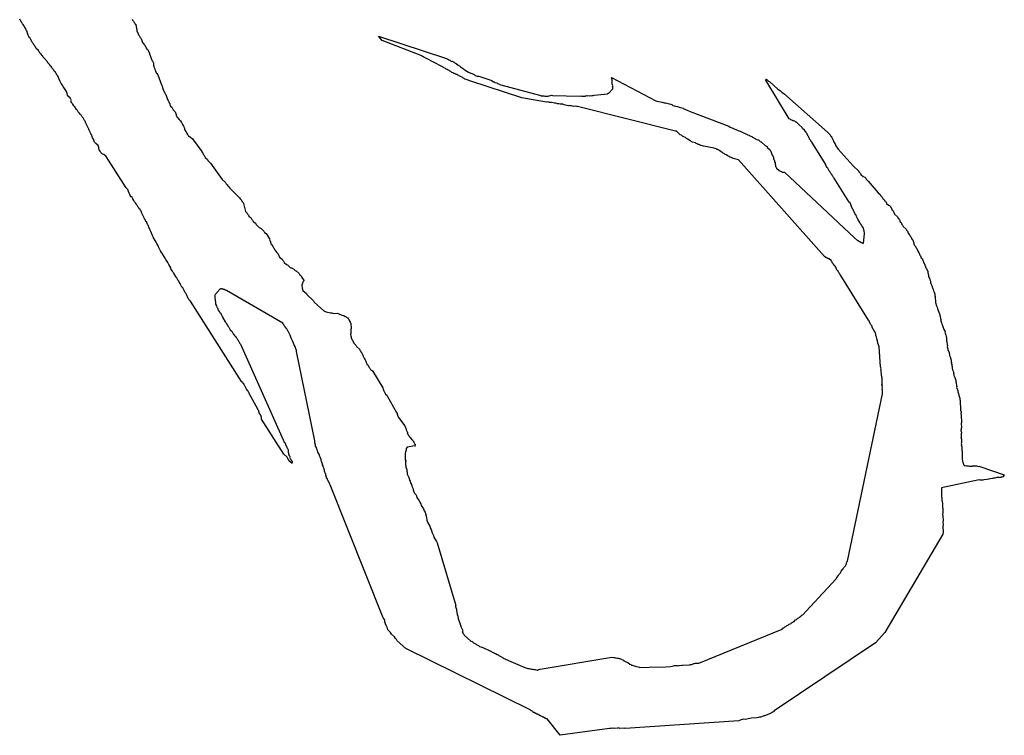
# Model space of a CAD drawing. Header units: feet. Extents: x 30669 to 99318, y 4696 to 26220.
# Tile 118 of 128: x 80101 to 80912, y 25033 to 25622. Entities that reach past the tile are written whole.
import ezdxf

# ---------------------------------------------------------------- set-up
doc = ezdxf.new("R2010")
doc.units = ezdxf.units.FT
doc.header["$LTSCALE"] = 600
doc.header["$MEASUREMENT"] = 0
doc.layers.add('ELTWR', color=2, linetype='CONTINUOUS')

msp = doc.modelspace()

# ---------------------------------------------------------------- linework, layer by layer
at = {"layer": 'ELTWR', "elevation": -54.68}
for points in [[(80143.37, 25556.3), (80143.63, 25556.59), (80143.05, 25557.12), (80142.73, 25557.94), (80141.57, 25559), (80140.67, 25560.35), (80140.33, 25561.73), (80139.69, 25563.37), (80136.99, 25567.42), (80136.38, 25568.51), (80135.48, 25569.86), (80134.87, 25570.95), (80134.26, 25572.03), (80132.68, 25576.14), (80131.51, 25577.2), (80131.48, 25577.76), (80130.9, 25578.29), (80130.58, 25579.11), (80130, 25579.64), (80129.39, 25580.72), (80128.81, 25581.26), (80128.49, 25582.08), (80127.62, 25582.87), (80127.3, 25583.69), (80126.43, 25584.49), (80126.11, 25585.31), (80124.36, 25586.9), (80124.05, 25587.72), (80122.88, 25588.78), (80122.85, 25589.34), (80120.52, 25591.46), (80120.21, 25592.28), (80119.62, 25592.81), (80119.02, 25593.89), (80118.14, 25594.69), (80117.53, 25595.78), (80116.95, 25596.31), (80116.63, 25597.13), (80114.88, 25598.72), (80114.57, 25599.54), (80113.98, 25600.07), (80113.67, 25600.89), (80112.79, 25601.68), (80112.48, 25602.51), (80111.89, 25603.04), (80111.87, 25603.59), (80111.28, 25604.12), (80110.97, 25604.94), (80110.68, 25605.21), (80110.36, 25606.03), (80109.75, 25607.12), (80109.17, 25607.65), (80108.85, 25608.47), (80108.24, 25609.55), (80107.92, 25610.38), (80107.61, 25611.2), (80107.26, 25612.57), (80106.94, 25613.4), (80106.34, 25614.48), (80106.02, 25615.3), (80105.44, 25615.83), (80105.12, 25616.66), (80104.51, 25617.74), (80104.19, 25618.56), (80103.61, 25619.09), (80103, 25620.18), (80102.42, 25620.71), (80102.1, 25621.53), (80101.52, 25622.06), (80101.2, 25622.88)], [(80193.75, 25622.79), (80194.07, 25621.97), (80194.94, 25621.17), (80195.55, 25620.09), (80196.14, 25619.56), (80196.45, 25618.74), (80196.74, 25618.47), (80196.77, 25617.91), (80197.06, 25617.65), (80197.11, 25616.54), (80197.43, 25615.71), (80197.46, 25615.16), (80197.78, 25614.34), (80197.83, 25613.23), (80198.78, 25610.76), (80199.1, 25609.94), (80199.68, 25609.41), (80200.32, 25607.77), (80201.19, 25606.97), (80202.46, 25603.69), (80203.04, 25603.16), (80203.36, 25602.34), (80204.23, 25601.54), (80204.55, 25600.72), (80205.13, 25600.19), (80205.45, 25599.37), (80205.77, 25598.55), (80206.35, 25598.02), (80206.96, 25596.93), (80207.28, 25596.11), (80207.86, 25595.58), (80207.89, 25595.02), (80208.18, 25594.76), (80208.2, 25594.2), (80208.52, 25593.38), (80208.55, 25592.82), (80209.5, 25590.36), (80210.11, 25589.27), (80210.43, 25588.45), (80210.72, 25588.19), (80211.35, 25586.54), (80211.43, 25584.88), (80211.75, 25584.05), (80211.78, 25583.5), (80212.41, 25581.86), (80212.44, 25581.3), (80213.05, 25580.21), (80213.68, 25578.57), (80214.26, 25578.04), (80214.87, 25576.95), (80218.05, 25568.74), (80218.34, 25568.48), (80218.66, 25567.66), (80218.71, 25566.54), (80219.03, 25565.72), (80219.05, 25565.16), (80219.63, 25564.63), (80219.66, 25564.08), (80219.95, 25563.81), (80220.27, 25562.99), (80220.56, 25562.73), (80220.88, 25561.91), (80220.91, 25561.35), (80221.49, 25560.82), (80222.76, 25557.53), (80223.07, 25556.71)], [(80539.3, 25554.35), (80537.63, 25554.27), (80535.94, 25554.75), (80535.12, 25554.43), (80514.77, 25557.93), (80472.69, 25571.84), (80471.84, 25572.08), (80470.7, 25572.58), (80469.01, 25573.06), (80467.87, 25573.56), (80467.28, 25574.09), (80466.15, 25574.6), (80465.56, 25575.13), (80464.42, 25575.63), (80463.58, 25575.87), (80463, 25576.4), (80462.15, 25576.64), (80461.56, 25577.17), (80460.72, 25577.41), (80460.43, 25577.67), (80459.29, 25578.17), (80458.73, 25578.15), (80458.15, 25578.68), (80457.3, 25578.92), (80456.43, 25579.71), (80455.58, 25579.95), (80455, 25580.48), (80454.15, 25580.72), (80453.28, 25581.51), (80452.43, 25581.75), (80451.85, 25582.28), (80450.71, 25582.79), (80450.12, 25583.32), (80448.99, 25583.82), (80436.41, 25590.48), (80435.56, 25590.71), (80434.98, 25591.24), (80434.13, 25591.48), (80433.55, 25592.01), (80432.99, 25591.99), (80432.41, 25592.52), (80399.78, 25605.25), (80396.79, 25608.95), (80452.86, 25590.42), (80453.99, 25589.91), (80454.58, 25589.38), (80455.42, 25589.14), (80456.01, 25588.61), (80457.15, 25588.11), (80457.7, 25588.14), (80458.28, 25587.6), (80459.13, 25587.37), (80460.01, 25586.57), (80460.85, 25586.33), (80462.31, 25585.01), (80463.45, 25584.5), (80464.32, 25583.71), (80465.2, 25582.91), (80466.92, 25581.88), (80468.08, 25580.82), (80470.94, 25579.28), (80475.5, 25577.27)], [(80475.5, 25577.27), (80476.37, 25576.47), (80478.07, 25575.99), (80478.62, 25576.02), (80479.47, 25575.78), (80489.38, 25572.63), (80489.67, 25572.36), (80490.22, 25572.39), (80491.39, 25571.33), (80491.95, 25571.35), (80492.53, 25570.82), (80494.22, 25570.35), (80494.81, 25569.82), (80496.5, 25569.34), (80496.79, 25569.07), (80497.64, 25568.83), (80529.26, 25560.29), (80530.11, 25560.05), (80530.4, 25559.79), (80531.52, 25559.84), (80532.36, 25559.6), (80532.92, 25559.63), (80533.77, 25559.39), (80536.55, 25559.52), (80537.37, 25559.84), (80538.48, 25559.89), (80539.3, 25560.21), (80540.15, 25559.97), (80562.48, 25559.35), (80563.3, 25559.67), (80564.15, 25559.43), (80566.93, 25559.56), (80567.75, 25559.88), (80568.6, 25559.64), (80569.42, 25559.96), (80570.27, 25559.72), (80571.09, 25560.04), (80571.94, 25559.8), (80572.76, 25560.11), (80573.61, 25559.88), (80574.43, 25560.19), (80585.53, 25561.27), (80586.06, 25561.86), (80586.61, 25561.88), (80589.53, 25565.09), (80589.79, 25565.38), (80589.72, 25567.05), (80589.42, 25567.31), (80589.66, 25568.16), (80589.64, 25568.72), (80589.32, 25569.54), (80589.16, 25572.87), (80588.84, 25573.7), (80588.82, 25574.25), (80588.53, 25574.52), (80588.79, 25574.81), (80625.1, 25555.61), (80625.95, 25555.38), (80627.35, 25555.16), (80629.05, 25554.69), (80630.45, 25554.47), (80632.15, 25554), (80633.26, 25554.05), (80634.4, 25553.54), (80636.09, 25553.07), (80637.49, 25552.85), (80638.34, 25552.62), (80639.22, 25551.82), (80640.06, 25551.58), (80641.76, 25551.1), (80643.16, 25550.89), (80644.3, 25550.39), (80647.69, 25549.43), (80648.28, 25548.9), (80649.12, 25548.66), (80650.26, 25548.16), (80651.11, 25547.92), (80653.39, 25546.91), (80685.46, 25534.77), (80686.33, 25533.97), (80687.18, 25533.74), (80691.74, 25531.72), (80692.58, 25531.48), (80693.72, 25530.98), (80694.57, 25530.74), (80695.15, 25530.21), (80697.43, 25529.2), (80698.28, 25528.96), (80699.42, 25528.46), (80700.26, 25528.22), (80700.85, 25527.69), (80701.99, 25527.19), (80702.57, 25526.66), (80704.26, 25526.18), (80704.85, 25525.65), (80707.12, 25524.64), (80707.71, 25524.11), (80708.84, 25523.61), (80709.69, 25523.37), (80711.15, 25522.04), (80712, 25521.8)], [(80749.88, 25528.33), (80749.3, 25528.86), (80748.98, 25529.68), (80748.1, 25530.48), (80747.79, 25531.3), (80746.04, 25532.89), (80745.72, 25533.71), (80743.39, 25535.83), (80741.06, 25537.95), (80740.51, 25537.92), (80739.63, 25538.72), (80738.49, 25539.22), (80737.94, 25539.2), (80737.35, 25539.73), (80736.51, 25539.97), (80735.92, 25540.5), (80735.08, 25540.73), (80715.73, 25572.72), (80715.43, 25572.98), (80715.7, 25573.27), (80716.26, 25573.3), (80718, 25571.71), (80719.14, 25571.2), (80725.84, 25565.11), (80727.85, 25563.81), (80729.31, 25562.48), (80730.74, 25561.72), (80766.54, 25529.68), (80768.87, 25527.56), (80769.19, 25526.73), (80769.77, 25526.2), (80770.09, 25525.38), (80771.31, 25523.21), (80771.94, 25521.57), (80772.84, 25520.22), (80773.48, 25518.57), (80775.28, 25515.87), (80787.64, 25501.96), (80792.3, 25497.72), (80792.33, 25497.16), (80793.78, 25495.84), (80794.1, 25495.02), (80796.14, 25493.16), (80797.28, 25492.66), (80798.15, 25491.86), (80798.47, 25491.04), (80800.22, 25489.45), (80808.48, 25479.8), (80809.93, 25478.48), (80810.25, 25477.66), (80811.71, 25476.33), (80812.32, 25475.25), (80812.9, 25474.72), (80813.51, 25473.63), (80814.38, 25472.84), (80814.99, 25471.75), (80815.28, 25471.48), (80815.31, 25470.93), (80816.76, 25469.6), (80817.61, 25469.36), (80818.49, 25468.57), (80818.8, 25467.75), (80819.39, 25467.22), (80819.41, 25466.66), (80819.7, 25466.4), (80820.02, 25465.58), (80820.31, 25465.31), (80820.92, 25464.22), (80821.21, 25463.96), (80821.85, 25462.32), (80824.18, 25460.2), (80824.5, 25459.37), (80825.08, 25458.85), (80825.4, 25458.02), (80825.98, 25457.49), (80826.61, 25455.85), (80827.2, 25455.32), (80827.51, 25454.5), (80827.83, 25453.68), (80828.41, 25453.15), (80829.02, 25452.06), (80831.35, 25449.94), (80831.67, 25449.12), (80832.83, 25448.06), (80832.86, 25447.5), (80833.18, 25446.68), (80833.47, 25446.42), (80833.79, 25445.6), (80834.37, 25445.07), (80834.69, 25444.25), (80835.56, 25443.45), (80836.2, 25441.81), (80836.78, 25441.28), (80836.8, 25440.72), (80837.76, 25438.26), (80837.78, 25437.7), (80838.1, 25436.88), (80838.68, 25436.35), (80838.71, 25435.79), (80839.29, 25435.26), (80839.32, 25434.71)], [(80226.96, 25415.29), (80226.06, 25416.64), (80225.72, 25418.01), (80223.92, 25420.72), (80223.28, 25422.36), (80221.48, 25425.06), (80220.56, 25426.97), (80218.76, 25429.67), (80218.15, 25430.76), (80217.25, 25432.11), (80215.42, 25435.37), (80215.08, 25436.75), (80214.18, 25438.1), (80213.57, 25439.18), (80212.67, 25440.54), (80211.45, 25442.71), (80211.13, 25443.53), (80210.52, 25444.62), (80209.25, 25447.9), (80208.65, 25448.99), (80207.69, 25451.45), (80207.38, 25452.27), (80207.06, 25453.09), (80206.48, 25453.62), (80205.84, 25455.27), (80205.81, 25455.82), (80205.23, 25456.35), (80204.6, 25458), (80204.01, 25458.53), (80203.7, 25459.35), (80203.09, 25460.43), (80202.45, 25462.08), (80201.84, 25463.16), (80201.21, 25464.8), (80200.63, 25465.33), (80200.31, 25466.16), (80199.73, 25466.69), (80199.41, 25467.51), (80198.83, 25468.04), (80198.22, 25469.12), (80197.63, 25469.65), (80197.03, 25470.74), (80196.71, 25471.56), (80195.83, 25472.36), (80195.23, 25473.44), (80194.33, 25474.79), (80193.72, 25475.88), (80192.84, 25476.68), (80192.23, 25477.76), (80191.92, 25478.58), (80191.31, 25479.67), (80190.96, 25481.05), (80190.33, 25482.69), (80188.87, 25484.01), (80172.33, 25509.72), (80170.58, 25511.31), (80169.44, 25511.81), (80167.69, 25513.4), (80167.38, 25514.22), (80166.77, 25515.31), (80166.45, 25516.13), (80166.4, 25517.24), (80165.76, 25518.88), (80164.02, 25520.47), (80163.43, 25521), (80162.85, 25521.53), (80161.9, 25524), (80161.29, 25525.08), (80160.65, 25526.73), (80160.63, 25527.28), (80159.75, 25528.08), (80159.73, 25528.64), (80159.09, 25530.28), (80158.48, 25531.36), (80158.17, 25532.18), (80157.56, 25533.27), (80156.95, 25534.36), (80156.31, 25536), (80155.7, 25537.09), (80155.07, 25538.73), (80154.49, 25539.26), (80153.53, 25541.72), (80152.66, 25542.52), (80152.05, 25543.6), (80150.89, 25544.66), (80150.28, 25545.75), (80149.4, 25546.55), (80148.8, 25547.63), (80147.92, 25548.43), (80146.7, 25550.6), (80145.83, 25551.39), (80144.93, 25552.75), (80144.06, 25553.54), (80143.74, 25554.36), (80143.45, 25554.63), (80143.71, 25554.92), (80143.42, 25555.18), (80143.69, 25555.47), (80143.4, 25555.74), (80143.66, 25556.03), (80143.37, 25556.3)], [(80223.07, 25556.71), (80223.39, 25555.89), (80224, 25554.81), (80224.32, 25553.98), (80224.9, 25553.45), (80224.95, 25552.34), (80225.56, 25551.26), (80226.44, 25550.46), (80227.65, 25548.29), (80228.53, 25547.49), (80229.14, 25546.41), (80229.77, 25544.76), (80230.06, 25544.5), (80230.11, 25543.39), (80230.41, 25543.12), (80230.72, 25542.3), (80231.6, 25541.5), (80232.5, 25540.15), (80233.66, 25539.09), (80234.56, 25537.74), (80235.2, 25536.1), (80236.1, 25534.75), (80236.71, 25533.66), (80237.05, 25532.28), (80237.37, 25531.46), (80237.98, 25530.38), (80238.56, 25529.85), (80238.59, 25529.29), (80239.17, 25528.76), (80239.19, 25528.2), (80240.07, 25527.41), (80240.39, 25526.59), (80240.68, 25526.32), (80241.53, 25526.08), (80243.56, 25524.23), (80251.29, 25514), (80251.32, 25513.44), (80251.9, 25512.91), (80251.93, 25512.36), (80252.25, 25511.54), (80252.83, 25511.01), (80254.05, 25508.83), (80255.79, 25507.24), (80256.11, 25506.42), (80257.86, 25504.83), (80258.44, 25504.3), (80268, 25490.82), (80270.62, 25488.43), (80271.23, 25487.34), (80272.1, 25486.55), (80272.71, 25485.46), (80273.59, 25484.67), (80274.19, 25483.58), (80274.78, 25483.05), (80275.36, 25482.52), (80282.38, 25475.6), (80282.69, 25474.78), (80283.86, 25473.72), (80283.88, 25473.17), (80285.34, 25471.84), (80285.66, 25471.02), (80287.09, 25464.4), (80288.54, 25463.07), (80289.15, 25461.99), (80289.73, 25461.46), (80290.05, 25460.64), (80291.22, 25459.57), (80291.8, 25459.04), (80292.41, 25457.96), (80292.99, 25457.43), (80293.6, 25456.34), (80295.35, 25454.75), (80295.96, 25453.67), (80298.58, 25451.28), (80300.01, 25450.51), (80302.34, 25448.39), (80302.95, 25447.3), (80304.11, 25446.24)], [(80805.52, 25365.37), (80805.2, 25366.19), (80804.91, 25366.46), (80804.59, 25367.28), (80804.3, 25367.55), (80804.01, 25367.81), (80803.69, 25368.63), (80803.4, 25368.9), (80803.34, 25370.01), (80802.47, 25370.81), (80802.44, 25371.36), (80802.15, 25371.63), (80801.84, 25372.45), (80801.54, 25372.71), (80801.23, 25373.53), (80800.94, 25373.8), (80800.91, 25374.35), (80800.33, 25374.88), (80777.09, 25412.54), (80776.5, 25413.07), (80776.19, 25413.89), (80775.6, 25414.42), (80775.29, 25415.24), (80774.7, 25415.77), (80774.1, 25416.85), (80773.46, 25418.5), (80772.85, 25419.58), (80772.27, 25420.11), (80771.66, 25421.2), (80770.79, 25421.99), (80770.47, 25422.82), (80769.89, 25423.35), (80769.57, 25424.17), (80768.11, 25425.49), (80767.56, 25425.47), (80766.97, 25426), (80766.42, 25425.97), (80766.13, 25426.24), (80765.28, 25426.47), (80764.11, 25427.53), (80693.18, 25506.98), (80688.94, 25508.17), (80688.65, 25508.44), (80687.81, 25508.68), (80687.51, 25508.94), (80686.67, 25509.18), (80686.11, 25509.15), (80685.53, 25509.68), (80684.68, 25509.92), (80684.39, 25510.19), (80683.22, 25511.25), (80682.38, 25511.49), (80681.79, 25512.02), (80680.66, 25512.52), (80680.07, 25513.05), (80679.23, 25513.29), (80677.77, 25514.61), (80676.92, 25514.85), (80676.05, 25515.65), (80675.49, 25515.62), (80674.91, 25516.15), (80673.21, 25516.63), (80664.5, 25518.17), (80663.65, 25518.41), (80662.51, 25518.91), (80661.96, 25518.89), (80661.37, 25519.42), (80660.53, 25519.65), (80659.97, 25519.63), (80659.39, 25520.16), (80658.54, 25520.4), (80657.96, 25520.93), (80655.41, 25521.64), (80654.28, 25522.15), (80653.69, 25522.68), (80652.55, 25523.18), (80651.68, 25523.98), (80650.54, 25524.48), (80649.67, 25525.27), (80648.24, 25526.04), (80647.1, 25526.55), (80646.23, 25527.34), (80645.38, 25527.58), (80641.88, 25530.76), (80641.33, 25530.73), (80560.65, 25550.9), (80560.09, 25550.87), (80559.25, 25551.11), (80557.58, 25551.03), (80555.88, 25551.51), (80554.77, 25551.46), (80553.92, 25551.7), (80553.1, 25551.38), (80549.71, 25552.34), (80548.57, 25552.84), (80546.35, 25552.73), (80545.21, 25553.24), (80544.09, 25553.19), (80542.96, 25553.69), (80541.84, 25553.64), (80539.3, 25554.35)], [(80712, 25521.8), (80715.49, 25518.62), (80716.34, 25518.39), (80716.92, 25517.86), (80716.95, 25517.3), (80718.99, 25515.44), (80719.3, 25514.62), (80719.89, 25514.09), (80721.16, 25510.81), (80721.76, 25509.72), (80722.08, 25508.9), (80722.14, 25507.79), (80722.43, 25507.52), (80722.74, 25506.7), (80723.04, 25506.44), (80723.09, 25505.32), (80723.4, 25504.5), (80723.46, 25503.39), (80723.78, 25502.57), (80723.83, 25501.46), (80724.41, 25500.93), (80724.73, 25500.1), (80726.77, 25498.25), (80727.91, 25497.75), (80728.75, 25497.51), (80729.34, 25496.98), (80730.18, 25496.74), (80731.3, 25496.79), (80788.75, 25442.91), (80791.38, 25440.53), (80791.93, 25440.55), (80792.51, 25440.03), (80793.36, 25439.79), (80794.24, 25438.99), (80795.08, 25438.75), (80795.37, 25438.49), (80795.93, 25438.51), (80796.22, 25438.25), (80796.97, 25446.09), (80796.84, 25448.87), (80796.55, 25449.14), (80796.52, 25449.69), (80796.23, 25449.96), (80796.2, 25450.51), (80795.88, 25451.33), (80795.59, 25451.6), (80795.27, 25452.42), (80794.69, 25452.95), (80794.37, 25453.77), (80793.5, 25454.57), (80793.18, 25455.39), (80791.97, 25457.56), (80791.65, 25458.38), (80791.07, 25458.91), (80790.75, 25459.73), (80790.17, 25460.26), (80790.43, 25460.55), (80790.14, 25460.82), (80790.11, 25461.38), (80789.53, 25461.91), (80789.5, 25462.46), (80789.21, 25462.73), (80788.9, 25463.55), (80788.6, 25463.81), (80788.58, 25464.37), (80788, 25464.9), (80787.97, 25465.46), (80787.39, 25465.99), (80786.43, 25468.45), (80786.41, 25469.01), (80785.83, 25469.54), (80785.77, 25470.65), (80785.19, 25471.18), (80785.16, 25471.74), (80784.58, 25472.27), (80772.22, 25492.03), (80771.64, 25492.56), (80771.03, 25493.65), (80770.45, 25494.18), (80770.13, 25495), (80769.25, 25495.79), (80768.62, 25497.44), (80767.75, 25498.23), (80767.43, 25499.05), (80766.82, 25500.14), (80766.24, 25500.67), (80765.63, 25501.76), (80765.31, 25502.58), (80765.28, 25503.13), (80753.82, 25521.55), (80752.95, 25522.34), (80752.92, 25522.9), (80751.76, 25523.96), (80751.73, 25524.52), (80751.44, 25524.78), (80751.12, 25525.6), (80751.1, 25526.16), (80750.51, 25526.69), (80750.49, 25527.24), (80749.9, 25527.77), (80749.88, 25528.33)], [(80304.11, 25446.24), (80307.1, 25441.93), (80307.18, 25440.26), (80307.76, 25439.73), (80307.79, 25439.17), (80308.11, 25438.35), (80308.13, 25437.79), (80309.01, 25437), (80309.33, 25436.18), (80309.62, 25435.91), (80309.93, 25435.09), (80310.52, 25434.56), (80310.83, 25433.74), (80311.42, 25433.21), (80311.73, 25432.39), (80312.32, 25431.86), (80312.63, 25431.04), (80314.09, 25429.71), (80314.12, 25429.16), (80314.7, 25428.63), (80314.73, 25428.07), (80315.02, 25427.8), (80315.33, 25426.98), (80317.37, 25425.13), (80317.98, 25424.04), (80318.56, 25423.51), (80319.17, 25422.43), (80320.92, 25420.83), (80321.77, 25420.6), (80324.1, 25418.48), (80324.68, 25417.95), (80325.24, 25417.97), (80325.82, 25417.44), (80326.67, 25417.2), (80328.12, 25415.88), (80328.97, 25415.64), (80331.3, 25413.52), (80331.91, 25412.43), (80332.78, 25411.64), (80333.39, 25410.55), (80334.29, 25409.2), (80334.88, 25408.67), (80334.9, 25408.11), (80335.19, 25407.85), (80335.22, 25407.29), (80334.42, 25406.42), (80334.45, 25405.86), (80334.19, 25405.57), (80333.71, 25403.88), (80333.84, 25401.1), (80334.13, 25400.83), (80334.16, 25400.27), (80334.47, 25399.45), (80337.39, 25396.8), (80337.7, 25395.98), (80343.24, 25390.95), (80343.85, 25389.86), (80351.71, 25382.7), (80352.85, 25382.2), (80353.7, 25381.96), (80357.09, 25381.01), (80358.2, 25381.06), (80359.05, 25380.82), (80359.34, 25380.56), (80362.68, 25380.71), (80363.52, 25380.47), (80364.66, 25379.97), (80365.51, 25379.73), (80366.65, 25379.23), (80368.34, 25378.75), (80369.22, 25377.95), (80370.07, 25377.72), (80370.94, 25376.92), (80371.5, 25376.95), (80372.37, 25376.15), (80372.11, 25375.86), (80372.69, 25375.33), (80372.71, 25374.78), (80373.03, 25373.95), (80373.32, 25373.69), (80373.35, 25373.13), (80373.93, 25372.6), (80374.14, 25368.15), (80373.9, 25367.3), (80374.06, 25363.97), (80373.82, 25363.12), (80373.87, 25362.01), (80374.19, 25361.19), (80374.24, 25360.07), (80374.83, 25359.54), (80374.85, 25358.99), (80375.44, 25358.46), (80376.39, 25355.99), (80378.14, 25354.4), (80378.74, 25353.32), (80381.08, 25351.2), (80381.39, 25350.38), (80381.98, 25349.84), (80382.29, 25349.02)], [(80839.32, 25434.71), (80839.9, 25434.18), (80840.22, 25433.36), (80840.8, 25432.83), (80840.83, 25432.27), (80841.41, 25431.74), (80841.44, 25431.18), (80841.75, 25430.36), (80842.04, 25430.1), (80842.68, 25428.45), (80843.26, 25427.92), (80843.9, 25426.28), (80844.48, 25425.75), (80844.8, 25424.93), (80845.12, 25424.11), (80845.72, 25423.02), (80846.68, 25420.56), (80846.7, 25420), (80847.28, 25419.47), (80847.31, 25418.92), (80847.63, 25418.09), (80848.21, 25417.57), (80849.16, 25415.1), (80849.22, 25413.99), (80849.53, 25413.17), (80849.88, 25411.79), (80849.93, 25410.68), (80850.54, 25409.59), (80850.88, 25408.21), (80851.49, 25407.13), (80851.54, 25406.01), (80851.89, 25404.64), (80852.5, 25403.55), (80852.84, 25402.17), (80853.45, 25401.09), (80853.77, 25400.27), (80853.82, 25399.15), (80854.43, 25398.07), (80855.06, 25396.42), (80855.12, 25395.31), (80855.43, 25394.49), (80855.67, 25389.48), (80856.36, 25386.73), (80856.97, 25385.64), (80857.31, 25384.26), (80858.9, 25380.16), (80859.21, 25379.34), (80859.24, 25378.78), (80859.56, 25377.96), (80859.64, 25376.29), (80859.95, 25375.47), (80860.01, 25374.36), (80860.64, 25372.71), (80860.69, 25371.6), (80861.3, 25370.52), (80862.57, 25367.23), (80862.89, 25366.41), (80863.47, 25365.88), (80863.24, 25365.03), (80864.19, 25362.57), (80864.24, 25361.45), (80864.56, 25360.63), (80864.69, 25357.85), (80865.01, 25357.03), (80865.11, 25354.81), (80865.43, 25353.98), (80865.19, 25353.14), (80865.82, 25351.49), (80865.85, 25350.94), (80866.8, 25348.47), (80866.83, 25347.92), (80867.15, 25347.1), (80867.2, 25345.98), (80867.84, 25344.34), (80867.86, 25343.78), (80868.5, 25342.14), (80868.55, 25341.03), (80868.87, 25340.21), (80868.63, 25339.36), (80868.95, 25338.54), (80869, 25337.43), (80869.32, 25336.61), (80869.37, 25335.49), (80869.71, 25334.11), (80870.35, 25332.47), (80870.4, 25331.36), (80870.72, 25330.54), (80870.77, 25329.43), (80871.4, 25327.78), (80871.72, 25326.96), (80872.36, 25325.32), (80872.41, 25324.21), (80872.73, 25323.39), (80872.83, 25321.16), (80873.15, 25320.34), (80872.91, 25319.49), (80873.86, 25317.03), (80873.92, 25315.91), (80874.55, 25314.27), (80874.87, 25313.45), (80874.89, 25312.89)], [(80281.53, 25357.65), (80281.82, 25357.38), (80282.46, 25355.74), (80283.04, 25355.21), (80318.26, 25276.31), (80318.87, 25275.23), (80318.9, 25274.67), (80319.48, 25274.14), (80319.8, 25273.32), (80320.09, 25273.05), (80320.12, 25272.5), (80320.43, 25271.67), (80321.02, 25271.15), (80321.04, 25270.59), (80321.33, 25270.32), (80321.36, 25269.77), (80321.94, 25269.24), (80321.97, 25268.68), (80322.55, 25268.15), (80322.29, 25267.86), (80322.31, 25267.3), (80322.6, 25267.04), (80322.34, 25266.75), (80322.37, 25266.19), (80322.68, 25265.37), (80322.73, 25264.26), (80323.32, 25263.73), (80323.05, 25263.44), (80323.63, 25262.91), (80323.66, 25262.35), (80323.95, 25262.08), (80323.69, 25261.79), (80323.98, 25261.53), (80323.71, 25261.24), (80324.3, 25260.71), (80324.61, 25259.89), (80325.49, 25259.09), (80325.51, 25258.53), (80325.81, 25258.27), (80325.54, 25257.98), (80325.83, 25257.71), (80325.57, 25257.42), (80325.86, 25257.16), (80325.3, 25257.13), (80323.26, 25258.99), (80322.95, 25259.81), (80322.36, 25260.34), (80322.05, 25261.16), (80321.44, 25262.24), (80318.81, 25264.63), (80300.44, 25293.59), (80300.39, 25294.7), (80300.07, 25295.52), (80300.05, 25296.08), (80299.47, 25296.61), (80299.44, 25297.17), (80299.15, 25297.43), (80298.83, 25298.25), (80298.54, 25298.52), (80298.51, 25299.07), (80298.19, 25299.9), (80298.17, 25300.45), (80297.59, 25300.98), (80297.27, 25301.8), (80290.25, 25314.57), (80289.94, 25315.4), (80289.65, 25315.66), (80289.33, 25316.48), (80288.75, 25317.01), (80288.43, 25317.83), (80287.85, 25318.36), (80287.21, 25320.01), (80286.63, 25320.54), (80286.02, 25321.62), (80285.7, 25322.44), (80284.83, 25323.24), (80284.51, 25324.06), (80283.93, 25324.59), (80241.79, 25390.62), (80241.2, 25391.15), (80240.59, 25392.23), (80240.01, 25392.76), (80238.74, 25396.05), (80238.13, 25397.14), (80237.26, 25397.93), (80236.94, 25398.75), (80236.33, 25399.84), (80235.7, 25401.48), (80234.82, 25402.28), (80234.21, 25403.36), (80233.61, 25404.45), (80233.29, 25405.27), (80232.68, 25406.36), (80232.36, 25407.18), (80231.49, 25407.97), (80231.17, 25408.79), (80230.56, 25409.88), (80229.98, 25410.41), (80228.15, 25413.67), (80227.57, 25414.2), (80226.96, 25415.29)], [(80353.35, 25247.58), (80353.32, 25248.14), (80353.03, 25248.4), (80352.71, 25249.23), (80352.69, 25249.78), (80352.37, 25250.6), (80352.34, 25251.16), (80352.03, 25251.98), (80352, 25252.54), (80351.39, 25253.62), (80351.07, 25254.44), (80351.05, 25255), (80350.73, 25255.82), (80350.7, 25256.38), (80350.07, 25258.02), (80349.46, 25259.11), (80349.41, 25260.22), (80349.06, 25261.6), (80348.46, 25262.68), (80348.11, 25264.06), (80346.89, 25266.23), (80346.55, 25267.61), (80345.94, 25268.7), (80345.6, 25270.07), (80344.99, 25271.16), (80344.94, 25272.27), (80344.3, 25273.92), (80344.22, 25275.58), (80329.31, 25349.31), (80329.29, 25349.87), (80328.34, 25352.33), (80328.31, 25352.89), (80327.73, 25353.42), (80326.14, 25357.52), (80325.53, 25358.61), (80324.9, 25360.25), (80324.58, 25361.07), (80323.94, 25362.72), (80323.33, 25363.8), (80322.7, 25365.45), (80322.12, 25365.98), (80321.8, 25366.8), (80321.19, 25367.88), (80320.61, 25368.41), (80320, 25369.5), (80319.42, 25370.03), (80319.1, 25370.85), (80318.22, 25371.65), (80317.91, 25372.47), (80271.48, 25399.27), (80270.9, 25399.8), (80270.34, 25399.77), (80269.76, 25400.3), (80269.21, 25400.28), (80268.91, 25400.54), (80268.36, 25400.51), (80268.07, 25400.78), (80266.95, 25400.73), (80266.69, 25400.44), (80266.13, 25400.41), (80265.6, 25399.83), (80265.34, 25399.54), (80261.89, 25395.75), (80262.18, 25395.48), (80261.92, 25395.19), (80261.94, 25394.64), (80262, 25393.52), (80262.1, 25391.3), (80262.45, 25389.92), (80262.52, 25388.25), (80263.42, 25386.9), (80263.48, 25385.79), (80264.06, 25385.26), (80264.38, 25384.44), (80264.4, 25383.88), (80264.7, 25383.61), (80265.01, 25382.79), (80265.6, 25382.26), (80266.2, 25381.18), (80266.79, 25380.65), (80267.1, 25379.83), (80267.42, 25379), (80268, 25378.48), (80268.64, 25376.83), (80270.47, 25373.57), (80271.34, 25372.78), (80271.66, 25371.96), (80272.27, 25370.87), (80272.58, 25370.05), (80273.46, 25369.25), (80274.68, 25367.08), (80275.84, 25366.02), (80277.06, 25363.85), (80277.64, 25363.32), (80277.96, 25362.5), (80278.83, 25361.7), (80279.44, 25360.62), (80280.02, 25360.09), (80280.63, 25359), (80281.21, 25358.47), (80281.53, 25357.65)], [(80596.91, 25095.72), (80597.2, 25095.46), (80598.04, 25095.22), (80598.63, 25094.69), (80598.92, 25094.42), (80599.47, 25094.45), (80600.06, 25093.92), (80600.9, 25093.68), (80601.2, 25093.42), (80602.04, 25093.18), (80603.79, 25091.59), (80604.64, 25091.35), (80605.22, 25090.82), (80605.78, 25090.85), (80607.47, 25090.37), (80608.32, 25090.13), (80611.71, 25089.17), (80612, 25088.91), (80619.79, 25089.28), (80633.43, 25089.64), (80637.32, 25089.83), (80638.7, 25090.17), (80639.82, 25090.22), (80640.64, 25090.54), (80642.86, 25090.64), (80643.71, 25090.41), (80644.53, 25090.72), (80646.76, 25090.83), (80647.31, 25090.85), (80652.87, 25091.12), (80653.7, 25091.43), (80654.81, 25091.49), (80656.45, 25092.12), (80657.01, 25092.15), (80657.83, 25092.47), (80660.61, 25092.6), (80729.26, 25120.65), (80729.79, 25121.23), (80730.61, 25121.55), (80731.4, 25122.42), (80732.22, 25122.74), (80732.75, 25123.32), (80734.4, 25123.96), (80734.93, 25124.54), (80736.57, 25125.17), (80737.1, 25125.76), (80738.18, 25126.36), (80738.71, 25126.95), (80739.27, 25126.97), (80740.33, 25128.14), (80741.15, 25128.46), (80742.21, 25129.62), (80743.03, 25129.94), (80743.83, 25130.81), (80744.65, 25131.13), (80745.45, 25132), (80746.27, 25132.32), (80748.92, 25135.23), (80766.43, 25153.9), (80773.85, 25162.06), (80774.36, 25163.19), (80775.68, 25164.65), (80775.92, 25165.5), (80777.51, 25167.25), (80778.02, 25168.39), (80779.61, 25170.13), (80780.11, 25171.27), (80781.43, 25172.73), (80781.94, 25173.87), (80782.18, 25174.71), (80782.68, 25175.85), (80783.21, 25176.44), (80811.82, 25314.38), (80812.06, 25315.23), (80811.96, 25317.45), (80811.64, 25318.27), (80811.88, 25319.12), (80811.56, 25319.94), (80811.8, 25320.79), (80811.48, 25321.61), (80811.72, 25322.46), (80811.56, 25325.8), (80811.54, 25326.35), (80811.78, 25327.2), (80811.46, 25328.02), (80811.43, 25328.58), (80811.12, 25329.4), (80810.91, 25333.85), (80810.59, 25334.67), (80810.83, 25335.52), (80810.22, 25336.6), (80809.17, 25353), (80808.53, 25354.64), (80808.19, 25356.02), (80807.82, 25357.96), (80807.18, 25359.6), (80807.1, 25361.27), (80806.49, 25362.35), (80806.44, 25363.47), (80805.81, 25365.11), (80805.52, 25365.37)], [(80382.29, 25349.02), (80382.9, 25347.94), (80383.22, 25347.12), (80383.83, 25346.03), (80384.14, 25345.21), (80385.36, 25343.04), (80385.68, 25342.21), (80386.29, 25341.13), (80386.92, 25339.49), (80387.53, 25338.4), (80388.12, 25337.87), (80388.43, 25337.05), (80389.04, 25335.96), (80389.62, 25335.43), (80390.23, 25334.35), (80391.95, 25333.31), (80400.42, 25319.22), (80400.48, 25318.1), (80400.8, 25317.28), (80402.62, 25314.02), (80403.5, 25313.23), (80404.1, 25312.14), (80411.7, 25298.84), (80412.02, 25298.02), (80412.04, 25297.46), (80412.68, 25295.82), (80413.29, 25294.73), (80418.34, 25288), (80418.66, 25287.18), (80419.27, 25286.1), (80419.59, 25285.27), (80419.61, 25284.72), (80420.25, 25283.08), (80420.54, 25282.81), (80420.57, 25282.25), (80420.3, 25281.96), (80420.88, 25281.43), (80420.91, 25280.88), (80421.78, 25280.08), (80422.1, 25279.26), (80422.98, 25278.47), (80423.88, 25277.11), (80424.75, 25276.32), (80425.36, 25275.23), (80425.94, 25274.7), (80425.97, 25274.15), (80426.55, 25273.62), (80426.28, 25273.33), (80426.87, 25272.8), (80426.89, 25272.24), (80427.18, 25271.97), (80426.92, 25271.68), (80427.21, 25271.42), (80426.95, 25271.13), (80426.66, 25271.39), (80420.3, 25270.26), (80419.5, 25269.38), (80419.55, 25268.27), (80419.08, 25266.57), (80418.86, 25265.17), (80418.63, 25264.32), (80418.84, 25259.87), (80419.15, 25259.05), (80418.91, 25258.2), (80419.02, 25255.98), (80419.34, 25255.16), (80419.39, 25254.04), (80419.73, 25252.67), (80420.05, 25251.85), (80420.1, 25250.73), (80420.42, 25249.91), (80420.5, 25248.24), (80421.14, 25246.6), (80421.74, 25245.51), (80422.06, 25244.69), (80422.4, 25243.31), (80422.72, 25242.49), (80423.07, 25241.12), (80423.97, 25239.77), (80424.31, 25238.39), (80424.94, 25236.74), (80425.29, 25235.37), (80425.92, 25233.72), (80426.53, 25232.64), (80427.43, 25231.29), (80428.04, 25230.2), (80428.38, 25228.82), (80430.18, 25226.12), (80430.79, 25225.03)], [(80874.89, 25312.89), (80875.21, 25312.07), (80875.24, 25311.52), (80875.56, 25310.7), (80875.61, 25309.58), (80875.93, 25308.76), (80876.29, 25300.97), (80876.64, 25299.6), (80876.42, 25298.19), (80876.77, 25296.82), (80877.06, 25290.7), (80876.82, 25289.85), (80876.98, 25286.51), (80876.74, 25285.66), (80876.76, 25285.11), (80876.79, 25284.55), (80876.52, 25284.26), (80876.55, 25283.7), (80876.84, 25283.44), (80876.89, 25282.33), (80876.66, 25281.48), (80876.79, 25278.7), (80876.55, 25277.85), (80876.87, 25277.03), (80876.95, 25275.36), (80876.97, 25274.8), (80877, 25274.25), (80876.76, 25273.4), (80877.08, 25272.58), (80877.1, 25272.02), (80876.86, 25271.17), (80877.15, 25270.91), (80877.31, 25267.57), (80877.63, 25266.75), (80877.68, 25265.64), (80877.44, 25264.79), (80877.65, 25260.34), (80877.95, 25260.07), (80877.68, 25259.78), (80877.97, 25259.52), (80877.71, 25259.23), (80878, 25258.96), (80877.73, 25258.67), (80878.02, 25258.41), (80878.05, 25257.85), (80878.34, 25257.58), (80878.37, 25257.03), (80878.66, 25256.76), (80878.69, 25256.21), (80879.85, 25255.15), (80880.41, 25255.17), (80881.25, 25254.93), (80882.37, 25254.99), (80883.21, 25254.75), (80886, 25254.88), (80886.26, 25255.17), (80886.55, 25254.91), (80889.33, 25255.04), (80891.03, 25254.56), (80891.85, 25254.88), (80892.14, 25254.61), (80912.27, 25247.48), (80910.94, 25246.02), (80910.12, 25245.7), (80909.57, 25245.68), (80909.3, 25245.39), (80908.19, 25245.33), (80907.9, 25245.6), (80907.63, 25245.31), (80907.08, 25245.28), (80906.23, 25245.52), (80905.41, 25245.2), (80904.59, 25244.88), (80903.47, 25244.83), (80902.65, 25244.52), (80900.43, 25244.41), (80899.61, 25244.09), (80898.23, 25243.75), (80895.45, 25243.62), (80894.63, 25243.3), (80892.4, 25243.2), (80891.55, 25243.43), (80860.64, 25236.96), (80860.4, 25236.11), (80860.64, 25231.1), (80860.4, 25230.26), (80860.45, 25229.14), (80860.74, 25228.88), (80860.77, 25228.32), (80860.79, 25227.77), (80860.87, 25226.1), (80861.16, 25225.83), (80861.27, 25223.61), (80861.56, 25223.34), (80861.29, 25223.05), (80861.4, 25220.82), (80861.72, 25220), (80861.74, 25219.45), (80861.5, 25218.6), (80861.61, 25216.37), (80861.4, 25214.97)], [(80861.4, 25214.97), (80861.74, 25213.59), (80861.9, 25210.25), (80861.71, 25208.3), (80861.79, 25206.63), (80861.6, 25204.67), (80861.79, 25200.77), (80861.6, 25198.81), (80813.86, 25117.67), (80806.17, 25109.22), (80722.68, 25053.15), (80722.15, 25052.57), (80721.33, 25052.25), (80720.25, 25051.65), (80719.72, 25051.06), (80714.79, 25049.16), (80714.23, 25049.13), (80711.77, 25048.18), (80710.66, 25048.13), (80709.83, 25047.81), (80708.46, 25047.47), (80704.01, 25047.26), (80701.25, 25046.57), (80700.14, 25046.52), (80698.76, 25046.17), (80697.36, 25046.38), (80694.6, 25045.7), (80693.52, 25045.09), (80599.87, 25038.72), (80599.03, 25038.96), (80595.69, 25038.8), (80594.55, 25039.3), (80593.73, 25038.98), (80590.95, 25038.85), (80590.1, 25039.09), (80589.28, 25038.78), (80588.43, 25039.01), (80587.61, 25038.7), (80587.05, 25038.67), (80546.34, 25033.12), (80535.67, 25046.56), (80535.38, 25046.82), (80534.82, 25046.8), (80534.24, 25047.33), (80533.68, 25047.3), (80532.81, 25048.1), (80532.25, 25048.07), (80531.67, 25048.6), (80530.82, 25048.84), (80530.53, 25049.1), (80529.97, 25049.08), (80529.1, 25049.87), (80528.54, 25049.85), (80527.67, 25050.64), (80527.11, 25050.62), (80526.53, 25051.15), (80525.97, 25051.12), (80525.1, 25051.91), (80524.55, 25051.89), (80523.09, 25053.21), (80522.24, 25053.45), (80521.66, 25053.98), (80419.19, 25104.62), (80412.2, 25110.98), (80411.59, 25112.07), (80410.72, 25112.86), (80409.82, 25114.21), (80407.49, 25116.33), (80406.59, 25117.68), (80405.43, 25118.74), (80404.53, 25120.1), (80404.18, 25121.47), (80402.96, 25123.65), (80402.62, 25125.02), (80401.99, 25126.67), (80401.93, 25127.78), (80401.61, 25128.6), (80401.32, 25128.86), (80401.01, 25129.69), (80400.71, 25129.95), (80357.08, 25239.4), (80356.47, 25240.48), (80356.15, 25241.3), (80355.57, 25241.83), (80355.55, 25242.39), (80354.96, 25242.92), (80354.65, 25243.74), (80354.62, 25244.3), (80354.04, 25244.83), (80354.01, 25245.38), (80353.69, 25246.21), (80353.67, 25246.76), (80353.35, 25247.58)], [(80430.79, 25225.03), (80431.69, 25223.68), (80432.04, 25222.31), (80433.84, 25219.6), (80434.47, 25217.96), (80435.08, 25216.87), (80435.43, 25215.5), (80436.06, 25213.85), (80436.09, 25213.3), (80436.4, 25212.48), (80436.51, 25210.25), (80436.83, 25209.43), (80437.14, 25208.61), (80438.97, 25205.35), (80439.31, 25203.97), (80440.21, 25202.62), (80440.9, 25199.87), (80442.12, 25197.69), (80442.46, 25196.32), (80443.68, 25194.14), (80444.58, 25192.79), (80445.19, 25191.7), (80460.45, 25140.02), (80460.19, 25139.73), (80460.21, 25139.17), (80460.53, 25138.35), (80460.88, 25136.97), (80460.93, 25135.86), (80461.27, 25134.48), (80461.64, 25132.55), (80461.98, 25131.17), (80462.36, 25129.24), (80462.99, 25127.59), (80463.65, 25125.39), (80464.92, 25122.11), (80465.53, 25121.02), (80466.17, 25119.38), (80466.46, 25119.12), (80465.66, 25118.24), (80466.24, 25117.71), (80466.27, 25117.16), (80467.14, 25116.36), (80467.46, 25115.54), (80472.7, 25110.77), (80473.84, 25110.26), (80475.01, 25109.2), (80476.15, 25108.7), (80477.29, 25108.2), (80477.87, 25107.67), (80479.01, 25107.16), (80479.88, 25106.37), (80481.02, 25105.87), (80482.72, 25105.39), (80484.99, 25104.38), (80485.84, 25104.14), (80486.98, 25103.64), (80487.85, 25102.84), (80488.7, 25102.6), (80489.84, 25102.1), (80490.42, 25101.57), (80491.27, 25101.33), (80492.41, 25100.83), (80493.26, 25100.59), (80494.42, 25099.53), (80495.27, 25099.29), (80495.85, 25098.76), (80498.13, 25097.75), (80498.71, 25097.22), (80499.56, 25096.98), (80500.14, 25096.45), (80500.99, 25096.21), (80501.86, 25095.42), (80502.71, 25095.18), (80503.85, 25094.68), (80517.22, 25088.9), (80519.77, 25088.18), (80520.88, 25088.23), (80521.73, 25087.99), (80522.86, 25087.49), (80523.98, 25087.54), (80524.83, 25087.3), (80525.94, 25087.36), (80527.63, 25086.88), (80528.45, 25087.2), (80529.01, 25087.22), (80529.83, 25087.54), (80589.01, 25097.58), (80590.71, 25097.1), (80591.26, 25097.13), (80592.11, 25096.89), (80592.67, 25096.92), (80593.51, 25096.68), (80594.07, 25096.7), (80594.92, 25096.47), (80595.47, 25096.49), (80596.06, 25095.96), (80596.91, 25095.72)]]:
    msp.add_lwpolyline(points, dxfattribs=at)

doc.saveas('drawing.dxf')
